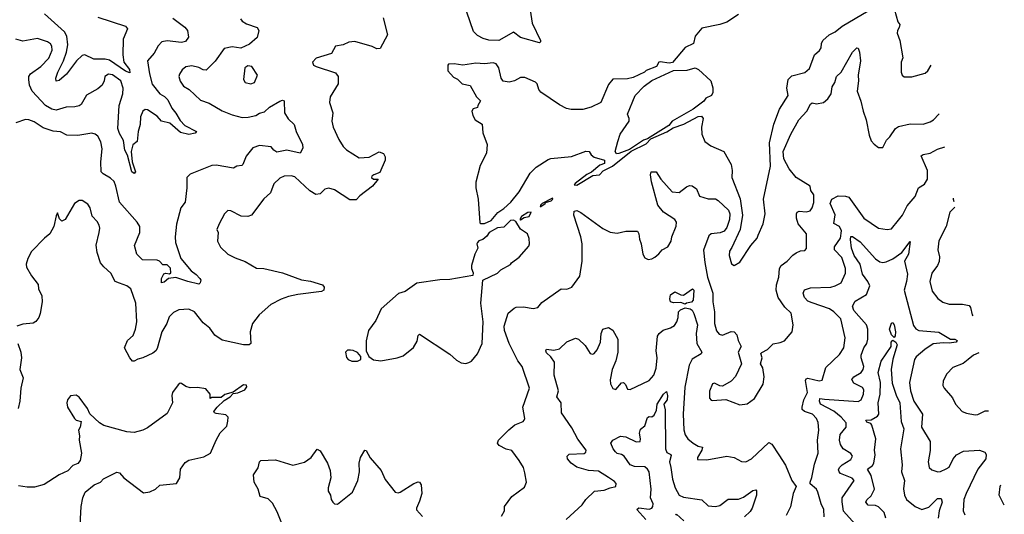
# Model space of a CAD drawing. Extents: x 2143765 to 2212931, y 878955 to 1017455.
# Tile 252 of 256: x 2200422 to 2207248, y 965622 to 969049. Entities that reach past the tile are written whole.
import ezdxf

# ---------------------------------------------------------------- set-up
doc = ezdxf.new("R2010")
doc.units = 0

msp = doc.modelspace()

# ---------------------------------------------------------------- linework, layer by layer
at = {"layer": '0CON20XD'}
for points in [[(2205404.5, 969085.5), (2205325, 969031.9), (2205275, 969015.6), (2205150.3, 968989.7), (2205104.3, 968935.7), (2205093.8, 968885), (2205035, 968856), (2204948.3, 968751.7), (2204925, 968748), (2204861.7, 968758.3), (2204853.8, 968755), (2204835.8, 968724.2), (2204765, 968696.7), (2204752.5, 968685), (2204675, 968648.8), (2204635, 968638.8), (2204533, 968637), (2204505, 968600), (2204450, 968475), (2204385, 968444), (2204325, 968426), (2204245, 968426.2), (2204212.5, 968435), (2204165, 968460), (2204035, 968546.7), (2204021.2, 968565), (2204008.8, 968605), (2203997.3, 968617.3), (2203925, 968648.8), (2203895, 968649.2), (2203853.3, 968625), (2203815, 968615.7), (2203775, 968624), (2203760.8, 968645), (2203744.3, 968715), (2203725, 968744), (2203705, 968750.8), (2203644.4, 968744.4), (2203585, 968747.5), (2203495, 968733.3), (2203435, 968742.5), (2203395, 968740), (2203390, 968735), (2203390, 968695), (2203430.7, 968650.7), (2203456.2, 968636.2), (2203490, 968605), (2203545, 968593.3), (2203588, 968515), (2203616.4, 968486.4), (2203597.5, 968455), (2203595, 968440), (2203565, 968432.5), (2203556.7, 968415), (2203562.9, 968385), (2203579.2, 968355), (2203628, 968325), (2203631.9, 968265), (2203662.1, 968185), (2203658.2, 968125), (2203615, 968038), (2203583.3, 967923.3), (2203584.2, 967884.2), (2203601.2, 967805), (2203611.7, 967641.7), (2203616.7, 967636.7), (2203645, 967637.5), (2203691.3, 967658.7), (2203737.3, 967712.7), (2203779.3, 967740.7), (2203828, 967785), (2203885, 967856.7), (2203961.2, 967985), (2204002.1, 968027.9), (2204085, 968080), (2204105, 968087.5), (2204247.9, 968102.1), (2204348, 968138), (2204370, 968135), (2204383.6, 968113.6), (2204405, 968096.7), (2204476.7, 968076.7), (2204476.4, 968053.6), (2204445, 968042), (2204386.5, 967993.5), (2204355, 967976.9), (2204272.2, 967915), (2204266.2, 967905), (2204285, 967902.5), (2204395, 967969.4), (2204440.6, 967975), (2204467.6, 968002.4), (2204532.9, 968035), (2204660.8, 968139.2), (2204765, 968189.2), (2204796.9, 968223.1), (2204907.9, 968272.1), (2204951.2, 968298.8), (2205025.2, 968324.8), (2205125, 968377.5), (2205149.7, 968379.7), (2205160, 968365), (2205148.8, 968305), (2205151.2, 968255), (2205172, 968205), (2205213.3, 968175), (2205303.8, 968135), (2205353.8, 968045), (2205360.6, 968005), (2205358.1, 967955), (2205417.7, 967807.7), (2205433.2, 967695), (2205417.2, 967595), (2205359.6, 967470.4), (2205342, 967445), (2205340.8, 967415), (2205357.3, 967357.3), (2205375, 967346.2), (2205415, 967370), (2205490, 967485), (2205534.2, 967535.8), (2205542.5, 967555), (2205575.7, 967635), (2205590, 967705), (2205579.1, 967805), (2205626.6, 968033.4), (2205620.7, 968195), (2205650, 968325), (2205689.8, 968430.2), (2205750.4, 968525), (2205740.9, 968575), (2205750, 968635), (2205775, 968660), (2205865, 968682.5), (2205898.5, 968711.5), (2205933.1, 968806.9), (2205965.8, 968835), (2205979.4, 968855), (2205980, 968885), (2205990.6, 968905), (2206033.3, 968945), (2206075, 968965.3), (2206124.6, 969005.4), (2206395, 969164.4)], [(2201485, 969060.6), (2201567.3, 968997.3), (2201585.6, 968975), (2201592.1, 968927.9), (2201571.9, 968898.1), (2201545, 968891.8), (2201445, 968902.3), (2201408.8, 968895), (2201381.7, 968868.3), (2201353.6, 968816.4), (2201309.2, 968765), (2201322.5, 968675), (2201341.5, 968601.5), (2201395, 968536), (2201426.9, 968516.9), (2201448.6, 968495), (2201476.7, 968436.7), (2201505, 968401.2), (2201535, 968350), (2201567.5, 968315), (2201647.8, 968275), (2201638.1, 968261.9), (2201594.6, 968254.6), (2201538.3, 968268.3), (2201462.6, 968332.6), (2201405.6, 968345), (2201375, 968381.2), (2201308, 968425), (2201292.3, 968427.7), (2201276.9, 968415), (2201258.9, 968375), (2201257, 968323), (2201244.3, 968275), (2201236.9, 968205), (2201207.9, 968182.1), (2201195.6, 968135), (2201203.3, 968065), (2201225.4, 967995), (2201215, 967984.4), (2201200, 967995), (2201170.8, 968110.8), (2201151.1, 968145), (2201142.4, 968212.4), (2201115, 968261.2), (2201103.6, 968295), (2201112.1, 968455), (2201137.5, 968535), (2201140.8, 968575), (2201123.1, 968625), (2201065, 968667.8), (2201039.1, 968670.9), (2201012.9, 968655), (2201009.2, 968625), (2200995, 968596.2), (2200965, 968570), (2200885, 968527.1), (2200847.7, 968462.3), (2200835, 968451.4), (2200805.6, 968444.4), (2200745, 968444.2), (2200675, 968422.7), (2200645, 968429.5), (2200602.2, 968455), (2200510, 968555), (2200490.7, 968595), (2200484.7, 968635), (2200486, 968655), (2200496.9, 968675), (2200570, 968725), (2200625, 968782.9), (2200647.6, 968837.6), (2200646.1, 968865), (2200635, 968883.1), (2200615, 968896.5), (2200545, 968919.4), (2200445, 968900.4), (2200395, 968914.5)], [(2202942.9, 969062.9), (2202972, 968945), (2202920.5, 968849.5), (2202897.7, 968847.7), (2202865, 968863.8), (2202745, 968897.5), (2202705, 968892.5), (2202665, 968876.2), (2202612.5, 968865), (2202583.3, 968815), (2202478.3, 968781.7), (2202452.5, 968755), (2202460, 968735), (2202477.5, 968725), (2202611.3, 968681.3), (2202629.4, 968655), (2202629.5, 968605), (2202575.7, 968515), (2202570, 968475), (2202592.5, 968405), (2202585.7, 968345), (2202595.9, 968304.1), (2202635, 968218.8), (2202665, 968171.2), (2202687, 968147), (2202775, 968092), (2202845, 968096.7), (2202915, 968134), (2202945, 968122.5), (2202955, 968100), (2202955.8, 968075), (2202919.2, 967990.8), (2202876.7, 967975), (2202864, 967965), (2202862, 967955), (2202875, 967944), (2202906.7, 967945), (2202868, 967895), (2202780.5, 967829.5), (2202755, 967801), (2202711.1, 967801.1), (2202605, 967869.5), (2202565, 967882.9), (2202537.8, 967875), (2202505, 967841.5), (2202475, 967838.1), (2202434, 967864), (2202329.8, 967959.8), (2202305, 967967.5), (2202255.5, 967964.5), (2202225, 967950), (2202185, 967912.5), (2202160.7, 967849.3), (2202115, 967807.5), (2202030, 967695), (2202005, 967685.6), (2201958.1, 967688.1), (2201885, 967725.7), (2201865, 967726), (2201842, 967705), (2201805.8, 967635), (2201788.8, 967595), (2201797.5, 967575), (2201793.3, 967515), (2201815, 967473.3), (2201865, 967423.8), (2201915, 967398.8), (2201985, 967374.2), (2202065, 967328), (2202115, 967326), (2202245, 967295.5), (2202375, 967247.1), (2202437.6, 967237.6), (2202521.7, 967211.7), (2202533.8, 967195), (2202530, 967175), (2202515, 967166.2), (2202350, 967145), (2202285, 967130.6), (2202235, 967112.9), (2202163.7, 967076.3), (2202082.5, 967005), (2202035.8, 966945), (2202020, 966885), (2202023.6, 966806.4), (2202013.3, 966796.7), (2201975, 966796.2), (2201825, 966828.5), (2201775, 966863.8), (2201740.7, 966910.7), (2201695, 966947.9), (2201633.3, 967025), (2201595, 967042.1), (2201525, 967038.5), (2201488.9, 967021.1), (2201458.9, 966991.1), (2201441.8, 966945), (2201407.7, 966885), (2201375, 966770), (2201365.4, 966754.6), (2201345, 966738.1), (2201275, 966705.6), (2201242.4, 966697.6), (2201215, 966682), (2201205, 966683.8), (2201186, 966705), (2201148.8, 966775), (2201168.8, 966825), (2201210, 966860), (2201225.7, 966905), (2201234.3, 966955), (2201226.9, 967085), (2201194, 967185), (2201166.2, 967205), (2201115, 967222.9), (2201084, 967235), (2201055, 967292.9), (2201005, 967335.6), (2200981.8, 967365), (2200960.6, 967435), (2200953.6, 967486.4), (2200973.5, 967575), (2200977.1, 967605), (2200972.9, 967625), (2200959.8, 967649.8), (2200925, 967688.8), (2200911.4, 967745), (2200895, 967771.2), (2200855, 967796.2), (2200835, 967796.2), (2200803.3, 967775), (2200736.7, 967665), (2200725, 967656.7), (2200715, 967653.3), (2200699.5, 967669.5), (2200685, 967710), (2200675, 967690), (2200658.1, 967615), (2200631.4, 967565), (2200593.8, 967535), (2200505, 967443.3), (2200480, 967395), (2200466.7, 967355), (2200470, 967335), (2200503.5, 967273.5), (2200551.2, 967215), (2200553.8, 967185), (2200576.4, 967135), (2200578.5, 967095), (2200565, 967012.5), (2200554.2, 966985.8), (2200535, 966956.7), (2200515, 966946), (2200445, 966938.8), (2200403.3, 966925)], [(2200965, 969068), (2201155, 969005.6), (2201170.8, 968985), (2201140.5, 968915), (2201136.9, 968805), (2201145.2, 968755), (2201184.8, 968705), (2201185, 968680), (2201155, 968693.4), (2201045, 968768.6), (2201015, 968775.8), (2200936.4, 968776.4), (2200875, 968806.9), (2200855, 968801.1), (2200816.4, 968765), (2200747.5, 968672.5), (2200695, 968628.4), (2200674.4, 968624.4), (2200672.7, 968645), (2200685.8, 968685), (2200727, 968765), (2200746.3, 968825), (2200756, 968876), (2200748.9, 968935), (2200733.4, 968965), (2200595, 969090)], [(2203960, 969115), (2203975.4, 969025), (2204032.9, 968905), (2204033.8, 968895), (2204025, 968889.2), (2203895, 968925.6), (2203845, 968964), (2203744.2, 968905.8), (2203675, 968907.1), (2203635, 968919.7), (2203595, 968940.7), (2203567.6, 968967.6), (2203522.2, 969102.2)], [(2206487.7, 969117.7), (2206508.8, 969035), (2206523.3, 969015), (2206520, 968995), (2206506.7, 968975), (2206506, 968955), (2206522.5, 968905), (2206544.2, 968785), (2206532, 968755), (2206532, 968685), (2206538.8, 968665), (2206553.9, 968653.9), (2206607.3, 968652.7), (2206700.3, 968679.7), (2206718, 968695), (2206740.1, 968735.2)], [(2201953.3, 969055), (2201965, 969039.4), (2201995, 969020.9), (2202068.8, 968995), (2202080.8, 968975), (2202068, 968925), (2202015, 968879.2), (2201955, 968852.9), (2201895, 968861.2), (2201840.9, 968849.1), (2201777, 968763), (2201715, 968700), (2201695, 968701.2), (2201665, 968718.6), (2201615, 968730.4), (2201575, 968722.2), (2201548.5, 968701.5), (2201529.2, 968670.8), (2201525.4, 968654.6), (2201535, 968623.1)], [(2203762.1, 965607.9), (2203782, 965645), (2203783.3, 965675), (2203833.3, 965745), (2203921.2, 965808.8), (2203935.5, 965845), (2203925, 965910), (2203914.3, 965945), (2203885.6, 965995), (2203835, 966063.3), (2203795, 966073.8), (2203747.3, 966097.3), (2203733.8, 966115), (2203741.2, 966135), (2203813.2, 966206.8), (2203855, 966241.2), (2203912.5, 966265), (2203920, 966275), (2203923.3, 966285), (2203910.8, 966365), (2203955.5, 966495), (2203906.4, 966646.4), (2203875.9, 966685.9), (2203814.5, 966805), (2203783.8, 966895), (2203780.8, 966925), (2203807.5, 967015), (2203849.8, 967050.2), (2203865, 967057.3), (2203915, 967060), (2203981.7, 967048.3), (2204014.1, 967055.9), (2204041.4, 967088.6), (2204175, 967184.3), (2204215, 967182.5), (2204250, 967195), (2204305, 967272.5), (2204320.9, 967375), (2204322.2, 967495), (2204312.5, 967545), (2204264.3, 967695), (2204266.7, 967723.3), (2204285, 967726), (2204312.7, 967712.7), (2204465, 967603.1), (2204515, 967577.1), (2204565, 967569.2), (2204625, 967582.9), (2204704, 967584), (2204714.2, 967565), (2204718.8, 967528.8), (2204731.2, 967495), (2204742.5, 967425), (2204755, 967400), (2204778.3, 967388.3), (2204805, 967392.5), (2204826.1, 967403.9), (2204853.9, 967426.1), (2204875.9, 967454.1), (2204915.7, 967474.3), (2204938, 967515), (2204942.5, 967545), (2204972.4, 967617.6), (2204974.5, 967645), (2204964.3, 967665), (2204885, 967714.4), (2204845.5, 967765), (2204802.2, 967925), (2204795.6, 967975), (2204800, 967995), (2204835.5, 967995.5), (2204867.5, 967945), (2204945, 967857.5), (2204995, 967851.9), (2205045, 967892), (2205065, 967899.2), (2205085, 967898), (2205115, 967876.2), (2205135, 967826.7), (2205195, 967808.8), (2205245, 967807.8), (2205265, 967796.9), (2205335, 967730), (2205345.4, 967705), (2205343.8, 967665), (2205325, 967609.2), (2205305, 967584.6), (2205277.3, 967572.7), (2205215, 967565.4), (2205199.1, 967550.9), (2205162.9, 967452.9), (2205172.3, 967367.7), (2205190, 967265), (2205227.1, 967155), (2205227.7, 967095), (2205239.3, 967025), (2205239.6, 966945), (2205252.9, 966892.9), (2205271.1, 966871.1), (2205295, 966861.9), (2205355, 966889.2), (2205375.7, 966885.7), (2205394.4, 966864.4), (2205402.2, 966825), (2205423.8, 966785), (2205402.5, 966745), (2205426.7, 966665), (2205384.2, 966575.8), (2205355, 966543.3), (2205295, 966510), (2205275, 966512.5), (2205239.3, 966529.3), (2205225, 966526.2), (2205203.3, 966475), (2205205, 966427.5), (2205215, 966413.3), (2205225, 966410), (2205318.3, 966418.3), (2205415, 966380), (2205465, 966386.7), (2205516.2, 966425), (2205575.8, 966524.2), (2205583.8, 966575), (2205575, 966637.5), (2205558.8, 966665), (2205568.8, 966705), (2205560, 966735), (2205566.1, 966743.9), (2205605.8, 966764.2), (2205646.2, 966803.8), (2205695, 966811.2), (2205725, 966823.3), (2205776.2, 966885), (2205784, 966935), (2205770.8, 967015), (2205726.5, 967056.5), (2205679.1, 967125), (2205666.1, 967175), (2205667.7, 967212.3), (2205685.4, 967265), (2205690, 967325), (2205700, 967345), (2205743.7, 967376.3), (2205782, 967418), (2205805, 967434.2), (2205835, 967447.5), (2205865, 967448.8), (2205877.5, 967462.5), (2205877.5, 967565), (2205819.4, 967635), (2205807.8, 967675), (2205807.1, 967702.9), (2205812, 967715), (2205825, 967722.9), (2205875, 967718.1), (2205901.2, 967725), (2205916.9, 967745), (2205926.6, 967783.4), (2205926.5, 967835), (2205906.2, 967865), (2205901.4, 967895), (2205805.9, 967955.9), (2205755.4, 968015), (2205720, 968085), (2205714.7, 968135), (2205768.8, 968255), (2205822.7, 968355), (2205879.4, 968415), (2205905, 968464), (2205915, 968472.2), (2205945, 968467.1), (2205995, 968474.4), (2206025, 968500.8), (2206046.5, 968535), (2206054.4, 968585), (2206072.9, 968615), (2206084.2, 968655), (2206115.8, 968685), (2206196.2, 968825), (2206225, 968853.3), (2206235, 968852.5), (2206244, 968825), (2206251.4, 968765), (2206234.5, 968665), (2206236.9, 968625), (2206227.1, 968555), (2206253.6, 968485), (2206268.5, 968415), (2206290.4, 968355), (2206312, 968248), (2206325, 968210), (2206345, 968186.2), (2206375, 968163.3), (2206405, 968163.3), (2206430, 968215), (2206455, 968237.5), (2206494.4, 968295), (2206515, 968310), (2206595, 968327.5), (2206685, 968325.5), (2206735, 968340.7), (2206757.5, 968355), (2206795, 968395.7), (2206796.5, 968396.4)], [(2202025, 968603.8), (2202050, 968615), (2202070, 968665), (2202031.2, 968725), (2202005, 968729.4), (2201982.9, 968715), (2201974.3, 968634.3), (2201985, 968613.3), (2202025, 968603.8)], [(2204560.5, 968120.5), (2204550, 968135), (2204568, 968205), (2204586, 968255), (2204646.2, 968345), (2204647.5, 968365), (2204636.2, 968395), (2204688.8, 968525), (2204752.2, 968587.8), (2204805, 968628.8), (2204955, 968696.2), (2205050, 968700), (2205105, 968716.7), (2205127.5, 968705), (2205213.8, 968625), (2205227.7, 968577.7), (2205226.7, 968545), (2205217.5, 968525), (2205178.8, 968505), (2205164.2, 968485), (2205090.6, 968429.4), (2204945, 968345.3), (2204923.1, 968316.9), (2204774.3, 968224.3), (2204746.7, 968215), (2204650, 968150), (2204575, 968122.5), (2204560.5, 968120.5)], [(2201535, 968623.1), (2201559.1, 968589.1), (2201596.9, 968565), (2201675, 968492.5), (2201735, 968470.5), (2201825, 968418.2), (2201895, 968390), (2201965, 968372.2), (2202007.1, 968372.9), (2202060, 968385), (2202085, 968401.2), (2202118.5, 968411.5), (2202155, 968442.5), (2202226.7, 968485), (2202245, 968492), (2202255, 968486.7), (2202259.2, 968405), (2202283.2, 968363.2), (2202325, 968323.3), (2202340, 968275), (2202382, 968185), (2202385, 968160), (2202366.2, 968125), (2202275, 968144.2), (2202205, 968132.3), (2202184, 968144), (2202165, 968168.8), (2202085, 968177.1), (2202038.7, 968161.3), (2201993, 968103), (2201969.2, 968045), (2201961.4, 968038.6), (2201926.8, 968033.2), (2201905, 968020), (2201785, 968041.2), (2201755, 968038), (2201605, 967977.8), (2201582, 967955), (2201580.6, 967885), (2201568.6, 967785), (2201540.6, 967745), (2201508.7, 967631.3), (2201499.5, 967545), (2201501.4, 967505), (2201538.6, 967395), (2201610, 967310), (2201645, 967284.2), (2201671.2, 967255), (2201678.8, 967245), (2201672.5, 967225), (2201665, 967217.5), (2201587.5, 967235), (2201505, 967263.8), (2201455, 967256.7), (2201425, 967231.4), (2201405, 967226.7), (2201404.6, 967255.4), (2201422.3, 967287.7), (2201435, 967292.5), (2201461.7, 967288.3), (2201470, 967295), (2201468.3, 967328.3), (2201445, 967350), (2201415, 967350), (2201391.2, 967375), (2201375, 967382.9), (2201274.4, 967384.4), (2201233.8, 967425), (2201217.5, 967485), (2201255.4, 967574.6), (2201255.5, 967615), (2201236.5, 967645), (2201114.7, 967784.7), (2201090, 967895), (2201076.9, 967926.9), (2201051.5, 967951.5), (2201000.5, 967980.5), (2200987.5, 967995), (2200985.4, 968065), (2200994.5, 968155), (2200985, 968203.3), (2200965, 968242.5), (2200946.8, 968256.8), (2200922.3, 968262.3), (2200825, 968247.5), (2200749.3, 968249.3), (2200705, 968272.2), (2200655, 968276.4), (2200585, 968298.9), (2200522, 968342), (2200485, 968355.7), (2200463.2, 968356.8), (2200395, 968334.3)], [(2205999.5, 965605), (2205997.5, 965655), (2205978.1, 965695), (2205955.5, 965775.5), (2205945, 965796.2), (2205902.7, 965832.7), (2205901.2, 965845), (2205914.2, 965875.8), (2205932.1, 965967.9), (2205958.6, 966045), (2205953.8, 966135), (2205962.2, 966205), (2205957.9, 966257.9), (2205946.9, 966285), (2205917.5, 966315), (2205862.5, 966335), (2205847.6, 966347.6), (2205845.9, 966365), (2205858.3, 966415), (2205882.8, 966465), (2205870.6, 966549.4), (2205875, 966560), (2205885.4, 966564.6), (2205964.4, 966545.6), (2205985, 966552), (2206010.4, 966639.6), (2206105, 966729.2), (2206135.7, 966775), (2206145.7, 966844.3), (2206115, 966975.8), (2206065.6, 967025), (2206035, 967044.6), (2205916.7, 967086.7), (2205885, 967099.2), (2205862.5, 967125), (2205854.4, 967155), (2205863.8, 967176.2), (2205905, 967190.5), (2206045, 967195.4), (2206075, 967204.6), (2206116.7, 967225), (2206147.1, 967292.9), (2206146.2, 967325), (2206120.5, 967400.5), (2206070, 967455), (2206070.9, 967475), (2206112.9, 967535), (2206118.6, 967585), (2206105.4, 967615), (2206066.8, 967636.8), (2206075, 967696), (2206040, 967775), (2206052.1, 967805), (2206095, 967827.6), (2206146.3, 967826.3), (2206169.6, 967819.6), (2206275, 967674.4), (2206375, 967605.6), (2206435, 967594.4), (2206465, 967599.2), (2206515, 967659.1), (2206543.2, 967695), (2206575, 967759.1), (2206628.8, 967825), (2206652.7, 967885), (2206695, 967910.5), (2206714.5, 967945), (2206714.3, 968005), (2206671.2, 968105), (2206685.7, 968114.3), (2206735, 968124.4), (2206785, 968151.4), (2206834.6, 968167.2)], [(2204035, 967754.5), (2204066, 967775), (2204067.5, 967782.5), (2204105.6, 967795), (2204117.1, 967805), (2204115, 967812.5), (2204044.3, 967775), (2204032.5, 967765), (2204030, 967755), (2204035, 967754.5)], [(2206893.7, 967812.6), (2206892.5, 967805), (2206897.7, 967788.6)], [(2203895, 967663.3), (2203920.5, 967679.5), (2203955, 967686), (2203967.5, 967715), (2203945, 967714.2), (2203900, 967685), (2203890, 967665), (2203895, 967663.3)], [(2206904, 967750.6), (2206870, 967715), (2206845.5, 967615), (2206793.7, 967516.3), (2206788.1, 967455), (2206798.6, 967405), (2206796.8, 967373.2), (2206784.4, 967345.6), (2206745, 967293.3), (2206732.5, 967235), (2206748.3, 967168.3), (2206787, 967117), (2206822.1, 967092.1), (2206865, 967077.1), (2206957.6, 967077.6), (2207005, 967068), (2207014.4, 967054.4), (2207025, 967003.3), (2207029.5, 966996.5)], [(2203515, 966667.5), (2203535, 966672.5), (2203555, 966682.5), (2203595, 966733.3), (2203628.6, 966805), (2203634.4, 966955), (2203619.2, 967085), (2203633.3, 967245), (2203735, 967293.3), (2203757.5, 967315), (2203825, 967352.5), (2203832.5, 967365), (2203885.9, 967404.1), (2203950.7, 967479.3), (2203956.7, 967495), (2203953, 967533), (2203942.5, 967565), (2203895, 967596.7), (2203861.7, 967651.7), (2203845, 967660.8), (2203825, 967658), (2203778.3, 967611.7), (2203735, 967606.7), (2203677.5, 967575), (2203661.7, 967548.3), (2203633.6, 967526.4), (2203605, 967516.2), (2203596.7, 967505), (2203591.2, 967495), (2203597.5, 967465), (2203577.5, 967425), (2203553.9, 967346.1), (2203553.8, 967325), (2203566.2, 967295), (2203563.3, 967276.7), (2203405, 967248.8), (2203334.1, 967245.9), (2203175, 967224.2), (2203095, 967165.8), (2203047.3, 967152.7), (2202928, 967045), (2202891.2, 966965), (2202840, 966895), (2202823.6, 966823.6), (2202823.8, 966755), (2202843.3, 966715), (2202875, 966692), (2202925, 966686), (2203040, 966705), (2203080.7, 966719.3), (2203153, 966777), (2203177.7, 966822.3), (2203185, 966860), (2203195, 966870), (2203405, 966732.5), (2203450.7, 966690.7), (2203481.7, 966671.7), (2203515, 966667.5)], [(2206001.1, 966418.9), (2206235, 966403.3), (2206255.2, 966414.8), (2206272.5, 966455), (2206273.1, 966485), (2206265, 966500), (2206205, 966530), (2206190.6, 966555), (2206205.6, 966575), (2206254.4, 966605), (2206270.5, 966625), (2206273.5, 966645), (2206255.4, 966705), (2206256.2, 966725), (2206273.9, 966775), (2206295, 966805.7), (2206302.9, 966835), (2206301.1, 966905), (2206293.1, 966935), (2206205.5, 967035), (2206194.4, 967065), (2206215, 967098.8), (2206292.5, 967145), (2206315.6, 967205), (2206302.9, 967235), (2206263.8, 967285), (2206248.1, 967355), (2206207.5, 967415), (2206187.8, 967465), (2206180.5, 967525), (2206185, 967546.4), (2206195, 967547.5), (2206249.7, 967509.7), (2206355, 967391.5), (2206385, 967371.5), (2206405, 967367.5), (2206429.3, 967370.7), (2206475, 967392.5), (2206538.1, 967435), (2206595, 967512.5), (2206584.2, 967425), (2206556.9, 967375), (2206576.4, 967285), (2206570.5, 967235), (2206554.2, 967175), (2206619.3, 966929.3), (2206635, 966907.1), (2206655, 966896.5), (2206795, 966883.2), (2206875, 966835.6), (2206905, 966835.9), (2206921.9, 966825), (2206913.3, 966815), (2206865, 966807.6), (2206825, 966811), (2206755, 966802.5), (2206696.9, 966763.1), (2206637.3, 966712.7), (2206624.4, 966695), (2206591, 966535), (2206598.3, 966478.3), (2206621.6, 966405), (2206680.4, 966315), (2206674.4, 966225), (2206734.3, 966125), (2206734.2, 966064.2), (2206720, 965985), (2206728, 965945), (2206745, 965928.8), (2206786.1, 965916.1), (2206805, 965917.5), (2206845, 965935.8), (2206865, 965948), (2206894.4, 966005), (2206917, 966033), (2206965, 966058.1), (2207075.5, 966065.5), (2207112.5, 966052.5), (2207122.5, 966035), (2207118.6, 966005), (2207064.6, 965935), (2206983.6, 965765), (2206966.7, 965725), (2206963.3, 965645), (2206975, 965618)], [(2205035, 967078.7), (2205005, 967089), (2204955, 967087.9), (2204935, 967093.5), (2204930.2, 967115), (2204935, 967143.3), (2204965, 967164), (2205005, 967142.5), (2205025, 967140), (2205086.7, 967185), (2205095.8, 967175), (2205090.6, 967105), (2205079, 967091), (2205045, 967083.9), (2205035, 967078.7)], [(2204211.2, 965585), (2204322.6, 965687.4), (2204346.2, 965725), (2204407.9, 965782.1), (2204475, 965789.4), (2204515, 965806), (2204555, 965813.3), (2204556.2, 965835), (2204545, 965850), (2204503, 965877), (2204435, 965921.5), (2204365, 965925.8), (2204285, 965949.2), (2204245, 965976.2), (2204220.4, 966005), (2204217.5, 966025), (2204231.1, 966038.9), (2204335, 966043.1), (2204347.3, 966052.7), (2204348.5, 966065), (2204291.4, 966141.4), (2204250.3, 966220.3), (2204177.9, 966325), (2204176.1, 966395), (2204146.5, 966435), (2204157.2, 966477.2), (2204127.5, 966585), (2204129.2, 966675), (2204105, 966712), (2204075, 966741.4), (2204070, 966755), (2204075, 966767.1), (2204125, 966759.5), (2204165, 966768.8), (2204215, 966816.7), (2204275, 966842.5), (2204295.8, 966835.8), (2204341.2, 966791.2), (2204376.7, 966735), (2204395, 966731.1), (2204405, 966735.6), (2204425, 966762.5), (2204447.5, 966815), (2204452.5, 966875), (2204465, 966903.8), (2204505, 966916), (2204535, 966898.6), (2204567.9, 966835), (2204568.9, 966745), (2204554.7, 966685.3), (2204529.6, 966625), (2204515.4, 966554.6), (2204517.7, 966525), (2204535, 966494.5), (2204555, 966486.9), (2204595, 966532.9), (2204607.5, 966535), (2204622, 966522), (2204635, 966489.2), (2204655, 966485.4), (2204785, 966548.2), (2204818.2, 966585), (2204835.3, 966635), (2204841.3, 966705), (2204833.9, 966755), (2204843.8, 966855), (2204855, 966875.7), (2204882, 966898), (2204935, 966912.9), (2204960.7, 966929.3), (2204978.2, 966955), (2204987.5, 966985), (2204990.3, 967025), (2205002.3, 967037.7), (2205035, 967052.8), (2205070, 967045), (2205085.2, 967035.2), (2205095, 967013.8), (2205120, 966935), (2205112, 966875), (2205115.8, 966805.8), (2205151.1, 966745), (2205146.5, 966733.5), (2205083.6, 966696.4), (2205064.1, 966655.9), (2205032.4, 966502.4), (2205022.5, 966315), (2205027.4, 966207.4), (2205035, 966172.5), (2205054.7, 966144.7), (2205090, 966115), (2205125, 966094), (2205156, 966086), (2205150, 966065), (2205120, 966015), (2205121.7, 966001.7), (2205185, 965998.8), (2205325, 966024.4), (2205375, 966015.5), (2205426.4, 965986.4), (2205455, 965985.5), (2205495, 966006.7), (2205615, 966118.1), (2205637, 966107), (2205685, 966034), (2205731.3, 965961.3), (2205775, 965856.7), (2205804, 965815), (2205783.2, 965766.8), (2205765.7, 965674.3), (2205735, 965612.5)], [(2206485, 966848), (2206464.7, 966864.7), (2206452.6, 966905), (2206465, 966945.8), (2206475, 966951.4), (2206484.3, 966935), (2206492.7, 966885), (2206491.9, 966858.1), (2206485, 966848)], [(2200409.5, 966805), (2200429.5, 966745), (2200434.6, 966705), (2200424, 966625), (2200447, 966567), (2200429.4, 966495), (2200424.4, 966405), (2200411.9, 966355)], [(2206425.6, 965595.6), (2206415.2, 965635), (2206375, 965673.5), (2206355, 965683.2), (2206305, 965684.5), (2206288.9, 965705), (2206295, 965720.8), (2206325, 965748.6), (2206347.5, 965795), (2206325, 965891.1), (2206300.5, 965935), (2206335, 965959.6), (2206343.8, 965975), (2206353.1, 966033.1), (2206349.1, 966065), (2206357, 966145), (2206329, 966239), (2206321.7, 966251.7), (2206295, 966260.5), (2206288, 966275), (2206325, 966275.8), (2206367.9, 966302.1), (2206377.8, 966315), (2206372.8, 966395), (2206386.7, 966455), (2206388.6, 966535), (2206373.6, 966603.6), (2206395, 966683.3), (2206462.5, 966785), (2206464.3, 966815), (2206475, 966828.8), (2206495.8, 966815), (2206504.4, 966795), (2206475, 966695.8), (2206463, 966625), (2206470.6, 966530.6), (2206498, 966448), (2206523.2, 966395), (2206532.1, 966265), (2206550.3, 966215), (2206528.4, 966075), (2206538.8, 965965), (2206535.4, 965915.4), (2206556.7, 965855), (2206549.1, 965799.1), (2206555, 965754.2), (2206569.6, 965725), (2206628.8, 965675), (2206675, 965653.9), (2206725, 965670.6), (2206785, 965731.2), (2206811.1, 965731.1), (2206816.1, 965706.1), (2206796.7, 965645), (2206790.4, 965595)], [(2202765, 966682.5), (2202787.5, 966695), (2202787.5, 966715), (2202765, 966742.5), (2202735, 966757.5), (2202715, 966760), (2202695, 966760), (2202680, 966745), (2202688.3, 966708.3), (2202700, 966695), (2202725, 966682.5), (2202765, 966682.5)], [(2207072, 966741), (2207035, 966724.4), (2206996.6, 966693.4), (2206962.2, 966667.8), (2206892.1, 966637.9), (2206848.8, 966595), (2206823, 966547), (2206822.5, 966515), (2206830.8, 966495), (2206887.6, 966427.6), (2206909.2, 966385), (2206956.7, 966335), (2206985, 966322.5), (2207045, 966310), (2207065, 966312.9), (2207115, 966339.4), (2207139, 966338.9)], [(2200838.8, 965505), (2200848, 965675), (2200860, 965735), (2200876, 965775), (2200938.6, 965825), (2200981.9, 965845), (2201002.4, 965867.6), (2201095, 965914.3), (2201115, 965910), (2201143.8, 965875), (2201280.7, 965770.7), (2201325, 965776.7), (2201365, 965796.2), (2201395, 965822.5), (2201510, 965835), (2201532.5, 965875), (2201536.1, 965933.9), (2201568.8, 965981.2), (2201595, 965996.2), (2201699.7, 966020.3), (2201746.2, 966045), (2201783.8, 966135), (2201812.7, 966187.3), (2201858.3, 966231.7), (2201866.4, 966266.4), (2201866.7, 966295), (2201850.7, 966310.7), (2201785, 966320), (2201773.8, 966323.8), (2201767.5, 966335), (2201791.2, 966365), (2201840, 966410), (2201881.2, 966435), (2201901.2, 966458.8), (2201935, 966463.3), (2201982, 966485), (2201996.7, 966505), (2201995, 966515.8), (2201975, 966518.2), (2201902.7, 966467.3), (2201845, 966451.9), (2201818.9, 966431.1), (2201755, 966430), (2201743, 966423), (2201742.5, 966455), (2201711.7, 966491.7), (2201655, 966501.2), (2201605, 966498), (2201575, 966508), (2201545, 966528.8), (2201535, 966530), (2201521.4, 966518.6), (2201482.5, 966465), (2201476.7, 966445), (2201482.5, 966395), (2201445, 966321.2), (2201308.5, 966221.5), (2201275, 966204.6), (2201215, 966188), (2201165, 966194), (2201005, 966236), (2200975, 966256), (2200908.8, 966318.8), (2200892, 966355), (2200835, 966433.3), (2200813, 966447), (2200775, 966442.5), (2200753.8, 966415), (2200748.8, 966395), (2200753.3, 966365), (2200802.5, 966285), (2200815, 966273.3), (2200847.5, 966265), (2200841.2, 966225), (2200830, 966205), (2200838, 966165), (2200834, 966135), (2200850, 966045), (2200841.2, 965995), (2200825.8, 965974.2), (2200790.5, 965959.5), (2200757.2, 965922.8), (2200695, 965895.8), (2200592.7, 965827.3), (2200525, 965808.6), (2200475, 965808.6), (2200415, 965818.1)], [(2204762, 965585), (2204701.4, 965655), (2204715, 965666.4), (2204785, 965657.8), (2204804, 965665), (2204811.1, 965675), (2204812.7, 965695), (2204795.4, 965735), (2204800.3, 965795), (2204786, 965915), (2204773.8, 965935), (2204755, 965949.7), (2204685, 965952.8), (2204655, 965963.8), (2204612.9, 966025), (2204595, 966036.7), (2204565, 966042), (2204553.6, 966053.6), (2204537, 966075), (2204520.8, 966115), (2204535, 966136), (2204586.4, 966163.6), (2204625, 966159.2), (2204695, 966124.3), (2204722.5, 966125), (2204726.2, 966145), (2204718.8, 966185), (2204725, 966212.5), (2204755.8, 966234.2), (2204775, 966292.5), (2204785, 966300), (2204805, 966297.5), (2204820.5, 966309.5), (2204836.9, 966343.1), (2204840.9, 966385), (2204885, 966454.3), (2204905, 966472.5), (2204913.8, 966443.8), (2204910.9, 966415), (2204886.7, 966385), (2204896.8, 966345), (2204900.3, 966075), (2204908.8, 966048.8), (2204935.9, 966035.9), (2204939, 966029), (2204926.1, 965985), (2204937.3, 965945), (2204947.5, 965865), (2204965.5, 965805.5), (2204994.9, 965754.9), (2205025, 965739.5), (2205151.3, 965721.3), (2205195, 965680.6), (2205245, 965676.5), (2205275, 965683.6), (2205334.5, 965725.5), (2205405, 965726.1), (2205439.7, 965740.3), (2205505, 965787.1), (2205525, 965790), (2205530, 965785), (2205530.6, 965755), (2205498.9, 965665), (2205485, 965641.4), (2205447.1, 965605)], [(2206215, 965553.1), (2206132.3, 965642.3), (2206122.9, 965707.1), (2206124.6, 965735), (2206207.5, 965855), (2206192.8, 965872.8), (2206112.2, 965905), (2206102.5, 965915), (2206099.3, 965930.7), (2206104.7, 965945.3), (2206124.4, 965965), (2206185, 966002.2), (2206194.5, 966025), (2206183.9, 966043.9), (2206131.1, 966075), (2206112.2, 966105), (2206104.5, 966134.5), (2206110.6, 966175), (2206152.7, 966225), (2206150.8, 966255), (2206116.7, 966295), (2206065, 966337.1), (2205973.7, 966383.7), (2205966, 966405), (2205970, 966425), (2206001.1, 966418.9)], [(2202249.2, 965535), (2202208.1, 965638.1), (2202175, 965698.6), (2202145, 965727.8), (2202090, 965745), (2202075.8, 965795), (2202048.8, 965845), (2202042.5, 965895), (2202075.7, 965944.3), (2202083.8, 965985), (2202095, 965993.8), (2202195, 965998), (2202315, 965962.9), (2202396.5, 965983.5), (2202444, 966015), (2202485, 966073.3), (2202505, 966061.2), (2202556, 965975), (2202574.2, 965924.2), (2202578.6, 965875), (2202560.5, 965805), (2202560.9, 965780.9), (2202578, 965755), (2202582, 965725), (2202594, 965705), (2202605, 965694.2), (2202625, 965690.8), (2202730.6, 965775), (2202765.8, 965855), (2202777.5, 965915), (2202776.2, 965975), (2202785.9, 966014.1), (2202813.9, 966066.1), (2202825, 966063.3), (2202851.8, 966011.8), (2202927.5, 965925), (2202955, 965863.8), (2203024.5, 965774.5), (2203045, 965770.6), (2203060, 965775), (2203155, 965835.5), (2203185, 965847.5), (2203195, 965843.8), (2203205.6, 965825), (2203209.2, 965765), (2203195, 965712.5), (2203172.5, 965665), (2203173.3, 965653.3), (2203215.8, 965605.8)], [(2207247.8, 965685.1), (2207212.5, 965755), (2207219.2, 965815), (2207224.2, 965826.6)], [(2204970, 965615), (2204975, 965622.5), (2205025.5, 965575.5)]]:
    msp.add_lwpolyline(points, dxfattribs=at)

doc.saveas('drawing.dxf')
